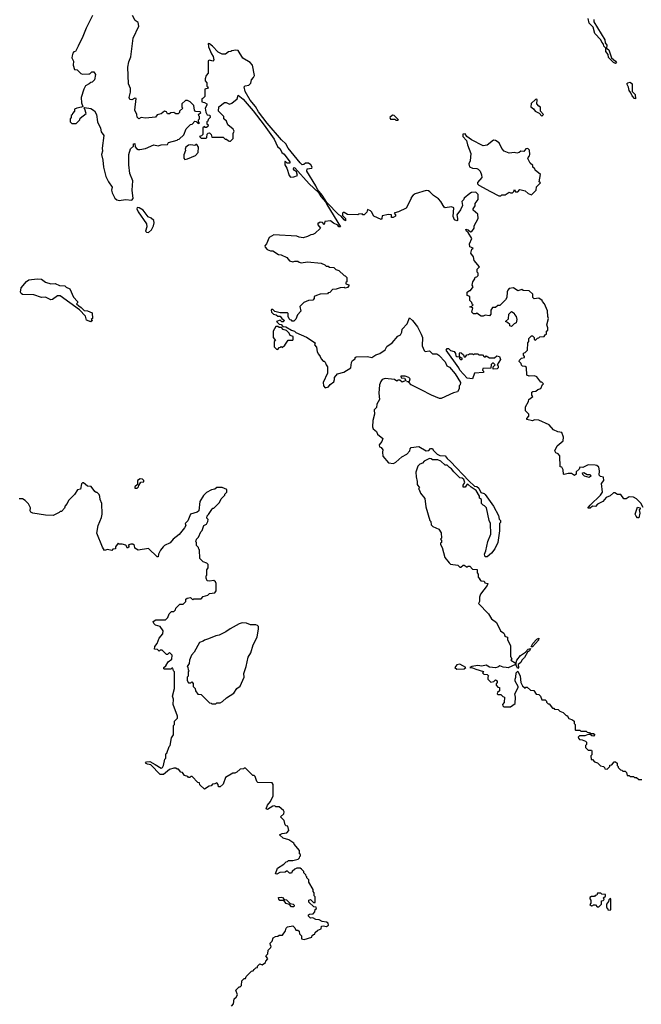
# Model space of a CAD drawing. Extents: x 2528690 to 2677062, y 911844 to 1023253.
# Tile 27 of 145: x 2582559 to 2588470, y 946074 to 955436. Entities that reach past the tile are written whole.
import ezdxf

# ---------------------------------------------------------------- set-up
doc = ezdxf.new("R2010")
doc.units = 0

msp = doc.modelspace()

# ---------------------------------------------------------------- linework, layer by layer
at = {"layer": '0CON10XD'}
for points in [[(2583252.5, 955475), (2583190, 955355), (2583160, 955275), (2583116.1, 955183.9), (2583090, 955135), (2583075, 955130), (2583063, 955117), (2583057, 955093), (2583053.9, 955073.9), (2583071.7, 955041.7), (2583067.5, 955005), (2583081.7, 954961.7), (2583105, 954960), (2583140, 954925), (2583155, 954917.5), (2583215, 954920), (2583227, 954923), (2583245, 954940), (2583265, 954940), (2583280, 954915), (2583270, 954865), (2583248.3, 954841.7), (2583235, 954840), (2583220, 954825), (2583183.6, 954806.4), (2583167.5, 954775), (2583142.5, 954695), (2583147, 954647), (2583158.3, 954611.7), (2583147, 954603), (2583103.6, 954596.4), (2583080, 954585), (2583080, 954565), (2583060, 954545), (2583058.3, 954531.7), (2583050, 954525), (2583050, 954505), (2583040, 954495), (2583040, 954465), (2583055, 954450), (2583095, 954450), (2583130, 954485), (2583135, 954500), (2583190, 954545), (2583180, 954585), (2583170, 954595), (2583175, 954600), (2583235, 954592.5), (2583269.3, 954569.3), (2583290, 954535), (2583297.5, 954465), (2583326.7, 954405), (2583335, 954370), (2583360, 954335), (2583342.5, 954215), (2583346.7, 954185), (2583337.5, 954155), (2583350.7, 954100.7), (2583357.5, 954035), (2583377.5, 953945), (2583402.5, 953895), (2583437.5, 953845), (2583432.5, 953815), (2583438.3, 953788.3), (2583465, 953740), (2583483, 953723), (2583505, 953717.5)], [(2583505, 953717.5), (2583565, 953727.5), (2583625, 953720), (2583637.5, 953735), (2583628.8, 953815), (2583633.6, 953903.6), (2583607.5, 953975), (2583597, 954057), (2583597.5, 954155), (2583613, 954207), (2583640, 954235), (2583640, 954255), (2583655, 954260), (2583658.3, 954228.3), (2583670.7, 954210.7), (2583685, 954202.5), (2583703, 954203), (2583755, 954210), (2583835, 954247.5), (2583875, 954237.5), (2583905, 954247.5), (2583965, 954250), (2583975, 954270), (2584055, 954290), (2584061.7, 954298.3), (2584075, 954300), (2584118.3, 954341.7), (2584141.7, 954398.3), (2584181.7, 954438.3), (2584198.3, 954441.7), (2584225, 954470), (2584238.3, 954468.3), (2584255, 954450), (2584268.3, 954451.7), (2584260, 954465), (2584260, 954485), (2584270, 954495), (2584270, 954515), (2584261.7, 954521.7), (2584260, 954535), (2584280, 954555), (2584275, 954560), (2584231.7, 954561.7), (2584220, 954575), (2584215, 954620), (2584180, 954655), (2584155, 954667.5), (2584137, 954667), (2584100, 954635), (2584100, 954605), (2584110, 954595), (2584080, 954565), (2584080, 954555), (2584065, 954540), (2584045, 954540), (2584025, 954552.5), (2583995, 954550), (2583985, 954540), (2583965, 954540), (2583955, 954560), (2583935, 954567.5), (2583905, 954542.5), (2583865, 954530), (2583851.7, 954508.3), (2583755, 954501.2), (2583715, 954506.7), (2583693, 954493), (2583675, 954510), (2583672.5, 954535), (2583653.8, 954575), (2583666.4, 954686.4), (2583655, 954690), (2583625, 954673.3), (2583607, 954677), (2583600, 954695), (2583612.5, 954747.5), (2583613.3, 954783.3), (2583593, 954827), (2583587.5, 954985), (2583597.5, 955035), (2583616.4, 955083.6), (2583638.3, 955261.7), (2583690.8, 955375), (2583685, 955410), (2583657, 955427), (2583632.5, 955475)], [(2588188.1, 955075), (2588225, 955042.5), (2588233.8, 955025), (2588225, 955020.6), (2588205, 955028.1), (2588157.6, 955077.6), (2588153.5, 955105), (2588133.2, 955135), (2588134, 955165), (2588113, 955183), (2588110, 955205), (2588093.5, 955223.5), (2588085.3, 955245.3), (2588029.5, 955305), (2588011.8, 955365), (2587974.6, 955404.6), (2587965, 955448.8)], [(2588019.1, 955439.1), (2588017.8, 955415), (2588123.2, 955245), (2588126.9, 955215), (2588142.1, 955195), (2588140, 955165), (2588160.8, 955150.8), (2588188.1, 955075)], [(2584756.7, 954833.3), (2584763.3, 954865), (2584783.3, 954885), (2584791.2, 954905), (2584773.3, 955005), (2584750.5, 955030.5), (2584680, 955070), (2584635, 955142.5), (2584615, 955147.5), (2584575, 955140), (2584567, 955133), (2584545, 955130), (2584515, 955110), (2584485, 955107.5), (2584445, 955127.5), (2584391.2, 955185), (2584365, 955206.7), (2584350, 955210), (2584355, 955177.5), (2584381.5, 955111.5), (2584398.9, 955085), (2584405.9, 955054.1), (2584395, 955042.5), (2584365, 955050), (2584350, 955045), (2584351.7, 954928.3), (2584332.5, 954905), (2584322.5, 954875), (2584322.5, 954855), (2584337.5, 954835), (2584340, 954805), (2584348.3, 954798.3), (2584350, 954785), (2584320, 954775), (2584320, 954705), (2584305, 954690), (2584290, 954685), (2584290, 954655), (2584315, 954650), (2584340, 954635), (2584340, 954625), (2584322.5, 954595), (2584328.3, 954558.3), (2584341.7, 954531.7), (2584368.3, 954528.3), (2584370, 954505), (2584351.7, 954488.3), (2584348.3, 954471.7), (2584340, 954465), (2584340, 954445), (2584350, 954435), (2584348.3, 954421.7), (2584335, 954410), (2584321.7, 954411.7), (2584315, 954420), (2584301.7, 954408.3), (2584300, 954345), (2584288.3, 954331.7), (2584270, 954325), (2584285, 954310), (2584331.7, 954308.3), (2584340, 954315), (2584341.7, 954348.3), (2584351.7, 954358.3), (2584365, 954360), (2584380, 954345), (2584385, 954320), (2584495, 954320), (2584511.7, 954301.7), (2584525, 954300), (2584543, 954283), (2584555, 954280), (2584565, 954280), (2584590, 954305), (2584590, 954355), (2584597.5, 954375), (2584590, 954395), (2584537, 954437), (2584525, 954470), (2584500, 954495), (2584500, 954515), (2584450, 954565), (2584451.7, 954608.3), (2584505, 954650), (2584521.7, 954648.3), (2584555, 954632.5), (2584575, 954642.5), (2584626.4, 954683.6), (2584635, 954720), (2584685, 954680), (2584780.2, 954570.2), (2584883.9, 954433.9), (2584980.2, 954300.2), (2585012, 954232), (2585035, 954208.8), (2585053.3, 954173.3), (2585075, 954156.7), (2585128.8, 954085), (2585127.5, 954072.5), (2585102.5, 954072.5), (2585085, 954090), (2585080, 954085), (2585080, 954055), (2585100, 954025), (2585120, 953955), (2585135, 953940), (2585165, 953942.5), (2585200, 953955), (2585190, 953990), (2585170.7, 954000.7), (2585163.6, 954013.6), (2585165, 954030), (2585175, 954026.2), (2585312.5, 953875), (2585401.7, 953791.7), (2585423.8, 953755), (2585471.7, 953701.7), (2585480, 953680), (2585610, 953465), (2585595, 953467.5), (2585583.3, 953483.3), (2585541.7, 953501.7), (2585515, 953522.5), (2585461.7, 953518.3), (2585455, 953490), (2585438.3, 953508.3), (2585415, 953510), (2585405, 953500), (2585395, 953500), (2585392.5, 953485), (2585420, 953455), (2585366.4, 953403.6), (2585345, 953392.5), (2585328.3, 953391.7), (2585296.4, 953373.6), (2585255, 953362.5), (2585217, 953367), (2585195, 953376.7), (2584975, 953390), (2584932.5, 953365), (2584907.5, 953305), (2584890, 953285), (2584891.7, 953271.7), (2584911.7, 953251.7), (2584945, 953237.5), (2584967, 953237), (2585020, 953205), (2585045, 953200), (2585100, 953175), (2585125, 953142.5), (2585155, 953132.5), (2585175, 953140), (2585205, 953140), (2585215, 953130), (2585237, 953123), (2585295, 953132.5), (2585425, 953120), (2585460, 953105), (2585473, 953093), (2585491.7, 953091.7), (2585505, 953082.5), (2585545, 953080), (2585565, 953060), (2585595, 953050), (2585643.6, 953003.6), (2585655, 953000), (2585670, 952985), (2585670, 952945), (2585661.7, 952938.3), (2585660, 952925), (2585690, 952915), (2585690, 952905), (2585675, 952890), (2585655, 952882.5), (2585645, 952890), (2585605, 952887.5), (2585567, 952873), (2585535, 952870), (2585508.3, 952841.7), (2585491.7, 952838.3), (2585485, 952830), (2585415, 952827.5), (2585380, 952815), (2585360, 952805), (2585360, 952785), (2585345, 952770), (2585305, 952767.5), (2585262.3, 952747.7), (2585221.7, 952708.3), (2585232.5, 952665), (2585201.7, 952628.3), (2585185, 952590), (2585165, 952570), (2585150, 952570), (2585145, 952580), (2585131.7, 952581.7), (2585121.7, 952591.7), (2585112.5, 952615), (2585111.7, 952641.7), (2585105, 952650), (2585035, 952647.5), (2584985, 952662.5), (2584965, 952680), (2584955, 952680), (2584950, 952675), (2584952.5, 952655), (2584972.5, 952635), (2584998.8, 952628.8), (2585015, 952617.5), (2585037, 952617), (2585053.3, 952593.3), (2585077, 952577), (2585063, 952563), (2585053, 952563), (2585035, 952577.5), (2585000, 952565), (2585025, 952540), (2585046.4, 952536.4), (2585060, 952520), (2585090, 952515), (2585143.8, 952483.8), (2585172.5, 952475), (2585185, 952462.5), (2585285, 952416), (2585367.5, 952365), (2585363.3, 952345), (2585381.7, 952321.7), (2585388.3, 952278.3), (2585400, 952255), (2585417.5, 952235), (2585425, 952210), (2585445, 952190), (2585455, 952190), (2585465, 952180), (2585473, 952153), (2585487.5, 952135), (2585486.2, 952075), (2585445.8, 951985), (2585448, 951955), (2585465, 951936.7), (2585496.1, 951943.9), (2585512.3, 951967.7), (2585545.9, 951994.1), (2585553.3, 952015), (2585552.5, 952035), (2585581.7, 952068.3), (2585642.5, 952085), (2585707.5, 952125), (2585713.3, 952175), (2585722.5, 952195), (2585749.3, 952210.7), (2585750, 952225), (2585758.3, 952231.7), (2585865, 952233.3), (2585906.4, 952223.6), (2585945, 952250), (2585985, 952263.3), (2586033, 952297), (2586050.7, 952329.3), (2586100, 952365), (2586153.6, 952426.4), (2586179.3, 952440.7), (2586192.5, 952465), (2586197.5, 952495), (2586242.5, 952545), (2586265, 952600), (2586295, 952576), (2586340.8, 952515), (2586377.5, 952445), (2586390, 952415), (2586387.5, 952335), (2586405, 952290), (2586415, 952282.5), (2586457, 952287), (2586485, 952260), (2586525, 952260), (2586545, 952246.7), (2586605, 952184), (2586620, 952145), (2586645, 952131.4), (2586698.8, 952068.8), (2586751.2, 951985), (2586747.5, 951965), (2586737.5, 951955), (2586737.5, 951925), (2586723, 951897), (2586683, 951887), (2586566.1, 951833.9), (2586550, 951835), (2586474.3, 951864.3), (2586377.5, 951915), (2586283, 951963), (2586258.3, 951988.3), (2586240, 951995), (2586265, 952000), (2586271.7, 952021.7), (2586260, 952035), (2586225, 952047.5), (2586183.3, 952046.7), (2586185, 952030), (2586217.5, 952027.5), (2586230, 952005), (2586195, 951990), (2586175, 952007.5), (2586155, 952007.5), (2586145, 952000), (2586123.3, 952013.3), (2586035, 952022.9), (2586006.7, 952015), (2585993, 951997), (2585981.2, 951965), (2585973.3, 951885), (2585981.2, 951825), (2585955, 951780), (2585950.7, 951749.3), (2585930, 951725), (2585932.5, 951685), (2585917.5, 951625), (2585912.5, 951565), (2585920, 951545), (2585950.7, 951520.7), (2585960, 951495), (2586012.5, 951455), (2586003.8, 951425), (2585977.5, 951395), (2585980, 951375), (2585995, 951367.5), (2586012.5, 951345), (2586007.5, 951325), (2586012.5, 951285), (2586065, 951222.5), (2586115, 951217.5), (2586135, 951227.5), (2586191.7, 951278.3), (2586240, 951305), (2586267.5, 951335), (2586273, 951357), (2586283, 951367), (2586355, 951376.7), (2586425, 951338), (2586448.8, 951341.2), (2586465, 951357.5), (2586485, 951360), (2586491.7, 951341.7), (2586530, 951305), (2586553.6, 951293.6), (2586605, 951290), (2586623.6, 951263.6), (2586656.1, 951236.1), (2586830.7, 951050.7), (2586885, 951000), (2586907, 950997), (2586925, 950980), (2586945, 950940), (2586975, 950930), (2586985, 950920), (2587065, 950810), (2587111.7, 950721.7), (2587118.3, 950688.3), (2587130, 950675), (2587130, 950655), (2587120, 950645), (2587120, 950575), (2587106.7, 950465), (2587076.1, 950403.9), (2587046.4, 950363.6), (2587005, 950330), (2586985, 950330), (2586980, 950355), (2586992.5, 950385), (2587010, 950475), (2587040, 950545), (2587037.5, 950645), (2587023, 950673), (2586997.5, 950795), (2586980, 950815), (2586965, 950820), (2586950, 950835), (2586950, 950875), (2586930, 950885), (2586930, 950905), (2586898.8, 950958.8), (2586850.7, 950990.7), (2586825, 951017.5), (2586815, 951020), (2586795, 950992.5), (2586775, 950990), (2586775, 951010), (2586792.5, 951035), (2586782.5, 951065), (2586767, 951077), (2586745, 951080), (2586687, 951137), (2586666.4, 951166.4), (2586647, 951177), (2586625, 951200), (2586605, 951200), (2586565, 951237.5), (2586535, 951250), (2586485, 951252.5), (2586471.7, 951261.7), (2586455, 951262.5), (2586405, 951237.5), (2586389.3, 951220.7), (2586365, 951210), (2586345, 951190), (2586327.5, 951135), (2586328.3, 951088.3), (2586340, 951045), (2586340, 951015), (2586360, 950985), (2586350, 950975), (2586358.3, 950968.3), (2586370, 950935), (2586411.7, 950881.7), (2586420, 950805), (2586460, 950675), (2586470, 950665), (2586473, 950633), (2586486.4, 950616.4), (2586545, 950592.5), (2586567, 950557), (2586570, 950505), (2586560, 950495), (2586570, 950485), (2586570, 950465), (2586561.7, 950458.3), (2586560, 950445), (2586577, 950417), (2586603, 950323), (2586641.7, 950271.7), (2586655, 950260), (2586725, 950250), (2586745, 950230), (2586755, 950230), (2586775, 950250), (2586785, 950250), (2586815, 950230), (2586825, 950240), (2586838.3, 950238.3), (2586865, 950210), (2586908.3, 950208.3), (2586910, 950175), (2586920, 950165), (2586920, 950135), (2586930, 950125), (2586930, 950115), (2586945, 950100), (2586975, 950097.5), (2586981.7, 950081.7), (2587010, 950075), (2587003.3, 950055), (2586940, 949975), (2586930, 949945), (2586930, 949905), (2586922.5, 949885), (2587016.4, 949786.4), (2587045, 949740), (2587092.5, 949705), (2587130, 949625), (2587163, 949603), (2587172.5, 949585), (2587170, 949575), (2587197.5, 949565), (2587198.3, 949538.3), (2587227.5, 949485), (2587227.5, 949385), (2587240, 949355), (2587230, 949345), (2587269.2, 949319.2), (2587272.5, 949305), (2587205, 949273.8), (2587185.6, 949275.6)], [(2588487, 950797), (2588465, 950840), (2588425, 950880), (2588395, 950897.5), (2588355, 950900), (2588325, 950880), (2588305, 950880), (2588275, 950920), (2588245, 950922.5), (2588217, 950937), (2588205, 950936.7), (2588175, 950910), (2588135, 950893.3), (2588105, 950853.3), (2588055, 950830), (2588035, 950807.5), (2588005, 950810), (2587985, 950790), (2587960, 950790), (2587985, 950820), (2588083.3, 950915), (2588100, 950945), (2588092.5, 951025), (2588112.5, 951055), (2588110, 951085), (2588081.7, 951091.7), (2588070, 951105), (2588072.5, 951145), (2588065, 951180), (2588047, 951197), (2588031.7, 951201.7), (2587965, 951202.5), (2587915, 951177.5), (2587885, 951180), (2587878.3, 951161.7), (2587851.7, 951138.3), (2587850, 951115), (2587835, 951102.5), (2587805, 951122.5), (2587775, 951122.5), (2587735, 951110), (2587730, 951115), (2587727.5, 951155), (2587715, 951180), (2587700, 951185), (2587695, 951290), (2587678.3, 951308.3), (2587657.5, 951317.5), (2587647.5, 951335), (2587670, 951385), (2587727, 951433), (2587730, 951465), (2587715, 951510), (2587675, 951517.5), (2587635, 951536.7), (2587593.6, 951583.6), (2587497, 951627), (2587455, 951632.5), (2587435, 951622.5), (2587380, 951635), (2587380, 951645), (2587400, 951665), (2587400, 951685), (2587368.3, 951718.3), (2587370, 951755), (2587397.5, 951805), (2587400, 951825), (2587437, 951853), (2587430, 951865), (2587430, 951895), (2587438.3, 951901.7), (2587467, 951903), (2587485, 951920), (2587515, 951930), (2587531.7, 951968.3), (2587540, 951975), (2587525, 951990), (2587515, 951990), (2587475, 952040), (2587455, 952050), (2587405, 952047.5), (2587380, 952055), (2587378.3, 952128.3), (2587365, 952140), (2587341.7, 952141.7), (2587331.7, 952151.7), (2587328.3, 952168.3), (2587310, 952185), (2587311.7, 952198.3), (2587331.7, 952218.3), (2587360, 952225), (2587360, 952235), (2587350, 952245), (2587350, 952265), (2587365, 952270), (2587387.5, 952295), (2587390, 952365), (2587400, 952375), (2587400, 952405), (2587411.7, 952418.3), (2587425, 952430), (2587435, 952430), (2587450, 952415), (2587450, 952395), (2587465, 952390), (2587481.7, 952408.3), (2587495, 952410), (2587505, 952420), (2587547, 952423), (2587555, 952440), (2587570, 952445), (2587570, 952475), (2587580, 952485), (2587582.5, 952505), (2587572.5, 952535), (2587587.5, 952595), (2587580, 952615), (2587577, 952667), (2587550, 952735), (2587530, 952755), (2587526.4, 952766.4), (2587495, 952787.5), (2587451.7, 952781.7), (2587440, 952795), (2587437, 952827), (2587405, 952857.5), (2587345, 952860), (2587335, 952870), (2587295, 952857.5), (2587255, 952887.5), (2587215, 952880), (2587200, 952865), (2587193, 952847), (2587190, 952795), (2587178.3, 952771.7), (2587125, 952720), (2587105, 952720), (2587085, 952700), (2587055, 952700), (2587040, 952675), (2587040, 952635), (2587025, 952620), (2586985, 952627.5), (2586965, 952617.5), (2586948.3, 952618.3), (2586930, 952625), (2586907, 952647), (2586895, 952640), (2586875, 952640), (2586860, 952655), (2586867, 952697), (2586840, 952705), (2586858.3, 952711.7), (2586870, 952725), (2586861.7, 952731.7), (2586858.3, 952748.3), (2586840, 952765), (2586840, 952805), (2586812.5, 952812.5), (2586812.5, 952845), (2586835, 952860), (2586845, 952860), (2586870, 952895), (2586862.5, 952912.5), (2586867.5, 952945), (2586888.3, 952971.7), (2586891.7, 952988.3), (2586905, 952990), (2586920, 953005), (2586920, 953025), (2586910, 953035), (2586910, 953065), (2586930, 953085), (2586880, 953145), (2586875, 953180), (2586850, 953215), (2586860, 953255), (2586870, 953265), (2586840, 953275), (2586837.5, 953305), (2586857.5, 953355), (2586823.3, 953413.3), (2586807.5, 953425), (2586800, 953445), (2586825, 953437.5), (2586845, 953420), (2586858.3, 953421.7), (2586880, 953455), (2586880, 953475), (2586917.5, 953545), (2586917, 953587), (2586870, 953625), (2586871.7, 953638.3), (2586890, 953665), (2586891.7, 953688.3), (2586920, 953725), (2586920, 953775), (2586897, 953797), (2586855, 953792.5), (2586840, 953785), (2586785, 953740), (2586778.3, 953721.7), (2586763, 953707), (2586769.3, 953670.7), (2586751.2, 953628.8), (2586715, 953580), (2586723.3, 953545), (2586721.7, 953528.3), (2586715, 953522.5), (2586695, 953532.5), (2586681.2, 953565), (2586688.3, 953648.3), (2586665, 953657.5), (2586605, 953647.5), (2586595, 953652.5), (2586565, 953707.5), (2586541.7, 953731.7), (2586495, 953763.3), (2586460.5, 953800.5), (2586445, 953810), (2586425, 953811.2), (2586319.7, 953780.3), (2586300.9, 953769.1), (2586280, 953745), (2586280, 953735), (2586232.5, 953645), (2586161.7, 953608.3), (2586125, 953600), (2586120, 953595), (2586131.7, 953581.7), (2586131.7, 953568.3), (2586110, 953555), (2586093.9, 953553.9), (2586095, 953580), (2586065, 953582.5), (2586005, 953570), (2586002.5, 953545), (2585995, 953537.5), (2585925, 953567.5), (2585905, 953610), (2585895, 953620), (2585865, 953630), (2585860, 953605), (2585835, 953580), (2585821.7, 953581.7), (2585815, 953590), (2585783, 953587), (2585775, 953580), (2585675, 953582.5), (2585645, 953602.5), (2585635, 953602.5), (2585627.5, 953595), (2585627.5, 953575), (2585657.5, 953545), (2585657.5, 953522.5), (2585644.2, 953534.2), (2585617, 953567), (2585595, 953581.2), (2585478.3, 953698.3), (2585435, 953767.5), (2585391.2, 953821.2), (2585376.2, 953855), (2585288.8, 953995), (2585291.7, 954018.3), (2585337, 954023), (2585340, 954035), (2585327.5, 954055), (2585305, 954072.5), (2585278.3, 954071.7), (2585261.7, 954058.3), (2585245, 954057.5), (2585225, 954074), (2585111.9, 954215), (2585090, 954255), (2585047.5, 954295), (2584912.5, 954452.5), (2584829.1, 954559.1), (2584799.8, 954609.8), (2584751.8, 954671.8), (2584704.4, 954755), (2584693.3, 954796.7), (2584703, 954807), (2584737, 954813), (2584756.7, 954833.3)], [(2588415, 954684.3), (2588405, 954686.9), (2588383.2, 954713.2), (2588371.4, 954741.4), (2588353.7, 954763.7), (2588348.9, 954795), (2588333.2, 954825), (2588343.2, 954836.8), (2588365, 954842.1), (2588382.7, 954825), (2588383.5, 954753.5), (2588412.1, 954725), (2588415, 954684.3)], [(2587525, 954520), (2587540, 954535), (2587510, 954565), (2587510, 954605), (2587495, 954612.5), (2587476.7, 954635), (2587480, 954675), (2587475, 954680), (2587463, 954677), (2587421.7, 954638.3), (2587418.3, 954608.3), (2587445, 954590), (2587460, 954565), (2587498.3, 954548.3), (2587525, 954520)], [(2586155, 954480), (2586160, 954485), (2586120, 954525), (2586103, 954527), (2586080, 954505), (2586085, 954490), (2586125, 954490), (2586135, 954480), (2586155, 954480)], [(2587135, 953760), (2587145, 953770), (2587175, 953770), (2587213, 953797), (2587225, 953790), (2587245, 953790), (2587258.3, 953801.7), (2587265, 953820), (2587275, 953800), (2587295, 953800), (2587315, 953820), (2587365, 953810), (2587393, 953783), (2587425, 953770), (2587470, 953815), (2587473, 953847), (2587510, 953885), (2587500, 953895), (2587510, 953965), (2587460, 954005), (2587457, 954017), (2587440, 954035), (2587438.3, 954048.3), (2587413, 954073), (2587392.5, 954115), (2587393, 954127), (2587408.3, 954141.7), (2587410, 954155), (2587407, 954197), (2587391.7, 954211.7), (2587371.7, 954208.3), (2587351.7, 954181.7), (2587325, 954187.5), (2587307, 954173), (2587285, 954167.5), (2587265, 954172.5), (2587215, 954167.5), (2587165, 954187.5), (2587145, 954210), (2587117.5, 954265), (2587085, 954287.5), (2587065, 954290), (2587005, 954242.5), (2586965, 954236.7), (2586853.9, 954293.9), (2586810, 954325), (2586795, 954350), (2586771.7, 954348.3), (2586772.5, 954325), (2586807, 954287), (2586816.7, 954245), (2586850, 954165), (2586843.3, 954095), (2586831.2, 954065), (2586836.4, 954036.4), (2586863.6, 954023.6), (2586905, 954022.5), (2586920, 954015), (2586937.5, 953995), (2586951.7, 953961.7), (2586952.5, 953935), (2586911.4, 953888.6), (2586912.5, 953875), (2586923.8, 953863.8), (2587036.4, 953803.6), (2587115, 953761.2), (2587135, 953760)], [(2584128.3, 954108.3), (2584155, 954112.5), (2584230, 954145), (2584257, 954173), (2584260, 954225), (2584245, 954250), (2584235, 954250), (2584225, 954240), (2584185, 954247.5), (2584165, 954242.5), (2584140, 954225), (2584132.5, 954205), (2584137, 954193), (2584118.3, 954151.7), (2584118.3, 954118.3), (2584128.3, 954108.3)], [(2583785, 953412.9), (2583812.3, 953437.7), (2583832, 953475), (2583838.1, 953505), (2583835, 953527.5), (2583809.7, 953549.7), (2583780.8, 953560.8), (2583732.5, 953625), (2583695, 953647.5), (2583675, 953650), (2583671.7, 953638.3), (2583685, 953610), (2583763.9, 953493.9), (2583767.5, 953465), (2583754.4, 953425), (2583765, 953414.4), (2583785, 953412.9)], [(2583235, 952562.5), (2583195, 952577.5), (2583186.2, 952616.2), (2583128.3, 952678.3), (2582945, 952811.2), (2582918.3, 952811.7), (2582870, 952775), (2582855, 952772.5), (2582805, 952796.7), (2582765, 952793.8), (2582695, 952821.1), (2582585, 952824), (2582572.7, 952832.7), (2582568, 952845), (2582572.5, 952885), (2582625, 952947.5), (2582645, 952962), (2582726.4, 952973.6), (2582765, 952968.8), (2582805, 952940), (2582855, 952923.3), (2582895, 952926.7), (2582938.3, 952908.3), (2582987, 952907), (2583001.7, 952891.7), (2583036.1, 952876.1), (2583069.3, 952799.3), (2583107.5, 952755), (2583110, 952745), (2583100, 952735), (2583120, 952715), (2583145, 952700), (2583171.7, 952671.7), (2583205, 952667.5), (2583248.3, 952648.3), (2583250, 952595), (2583240, 952585), (2583250, 952575), (2583235, 952562.5)], [(2587235, 952520), (2587220, 952525), (2587218.3, 952538.3), (2587198.3, 952558.3), (2587180, 952565), (2587208.3, 952591.7), (2587210, 952635), (2587235, 952660), (2587260, 952645), (2587263, 952633), (2587280, 952615), (2587287.5, 952585), (2587280, 952555), (2587260, 952545), (2587235, 952520)], [(2585015, 952300), (2585025, 952320), (2585038.3, 952321.7), (2585045, 952330), (2585055, 952320), (2585079.3, 952340.7), (2585111.7, 952388.3), (2585155, 952390), (2585160, 952395), (2585160, 952425), (2585131.7, 952431.7), (2585120, 952455), (2585095, 952480), (2585065, 952490), (2585048.3, 952508.3), (2585025, 952510), (2585015, 952520), (2584995, 952520), (2584970, 952475), (2584970, 952415), (2584990, 952385), (2584980, 952375), (2584980, 952325), (2585001.7, 952301.7), (2585015, 952300)], [(2586865, 952020), (2586815, 952027.1), (2586742.9, 952102.9), (2586735.5, 952125.5), (2586615, 952292.5), (2586625, 952310), (2586635, 952310), (2586655, 952290), (2586690, 952280), (2586701.7, 952261.7), (2586705, 952240), (2586715, 952232.5), (2586740, 952230), (2586740, 952215), (2586755, 952202.5), (2586770, 952215), (2586740, 952230), (2586740, 952265), (2586745, 952270), (2586758.3, 952268.3), (2586778.3, 952248.3), (2586785, 952230), (2586798.3, 952231.7), (2586811.7, 952248.3), (2586828.3, 952251.7), (2586835, 952260), (2586865, 952260), (2586875, 952250), (2586885, 952260), (2586915, 952260), (2586925, 952250), (2586958.3, 952248.3), (2586975, 952230), (2586988.3, 952231.7), (2586995, 952240), (2587025, 952220), (2587075, 952220), (2587095, 952240), (2587120, 952235), (2587130, 952205), (2587100, 952155), (2587110, 952145), (2587110, 952125), (2587100, 952115), (2587061.7, 952111.7), (2587060, 952135), (2587080, 952155), (2587065, 952170), (2587055, 952170), (2587042.5, 952157.5), (2587038.3, 952121.7), (2586961.7, 952118.3), (2586960, 952105), (2586970, 952095), (2586968.3, 952081.7), (2586883.6, 952076.4), (2586865, 952020)], [(2583675, 950980), (2583690, 950995), (2583691.7, 951008.3), (2583711.7, 951038.3), (2583738.3, 951041.7), (2583740, 951055), (2583728.3, 951068.3), (2583705, 951070), (2583680, 951055), (2583680, 951015), (2583652.5, 950995), (2583655, 950980), (2583675, 950980)], [(2587975, 951082.5), (2587930, 951095), (2587915, 951110), (2587911.7, 951128.3), (2587925, 951130), (2587955, 951110), (2587985, 951110), (2587990, 951095), (2587975, 951082.5)], [(2583846.2, 948355), (2583905, 948317.5), (2583917.5, 948325), (2583927.5, 948345), (2583940, 948405), (2583950, 948415), (2583950, 948455), (2583958.3, 948461.7), (2583980, 948525), (2583990, 948535), (2584003, 948607), (2584020, 948635), (2584020, 948725), (2584030, 948735), (2584030, 948765), (2584060, 948795), (2584060, 948815), (2584017.5, 948925), (2584020, 948975), (2584012.5, 949005), (2584030, 949075), (2584030, 949235), (2584020, 949245), (2584015, 949270), (2584005, 949270), (2583995, 949260), (2583935, 949260), (2583930, 949265), (2583930, 949275), (2583949.3, 949290.7), (2583970.7, 949329.3), (2584006.1, 949353.9), (2584010, 949395), (2583985, 949420), (2583965, 949400), (2583955, 949400), (2583915, 949440), (2583895, 949440), (2583885, 949430), (2583868.3, 949448.3), (2583841.7, 949451.7), (2583843.3, 949475), (2583867, 949503), (2583883.8, 949556.2), (2583920, 949595), (2583922.5, 949625), (2583895.8, 949665.8), (2583849.5, 949679.5), (2583834.2, 949694.2), (2583826.7, 949715), (2583855, 949730), (2583945, 949730), (2583968.3, 949751.7), (2583980, 949785), (2584001.7, 949808.3), (2584025, 949810), (2584040, 949825), (2584045, 949840), (2584083, 949877), (2584115, 949880), (2584140, 949905), (2584140, 949925), (2584153, 949937), (2584181.7, 949941.7), (2584205, 949920), (2584215, 949930), (2584285, 949930), (2584305, 949950), (2584347, 949963), (2584365, 949980), (2584415, 949987.5), (2584427.5, 950005), (2584427.5, 950075), (2584421.7, 950091.7), (2584405, 950102.5), (2584365, 950097.5), (2584341.7, 950101.7), (2584332.5, 950125), (2584333, 950147), (2584340, 950155), (2584340, 950205), (2584350, 950225), (2584350, 950255), (2584338.3, 950268.3), (2584305, 950280), (2584273, 950313), (2584270, 950395), (2584261.7, 950401.7), (2584258.3, 950418.3), (2584240, 950435), (2584240, 950465), (2584230, 950475), (2584238.3, 950481.7), (2584240, 950495), (2584260, 950515), (2584280, 950565), (2584295, 950580), (2584310, 950625), (2584335, 950640), (2584347.5, 950665), (2584350, 950685), (2584340, 950695), (2584341.7, 950718.3), (2584355, 950730), (2584385, 950780), (2584395, 950790), (2584405, 950790), (2584457.5, 950845), (2584475, 950880), (2584510, 950915), (2584510, 950925), (2584530, 950945), (2584528.3, 950968.3), (2584485, 950987.5), (2584435, 950987.5), (2584415, 950972.5), (2584383, 950967), (2584335, 950940), (2584307, 950913), (2584272.5, 950855), (2584262.5, 950765), (2584246.4, 950753.6), (2584182.5, 950735), (2584158.3, 950671.7), (2584132.5, 950645), (2584137.5, 950625), (2584127.5, 950605), (2584075, 950542.5), (2584017.5, 950495), (2583989.3, 950460.7), (2583935, 950437.5), (2583922.5, 950425), (2583896.7, 950393.3), (2583877.5, 950355), (2583875, 950330), (2583865, 950330), (2583785, 950406.7), (2583685, 950392.5), (2583655, 950410), (2583650, 950435), (2583635, 950447.5), (2583615, 950447.5), (2583591.7, 950438.3), (2583600, 950425), (2583585, 950410), (2583568.3, 950438.3), (2583535, 950450), (2583505, 950450), (2583495, 950460), (2583470, 950425), (2583470, 950405), (2583445, 950400), (2583435, 950390), (2583395, 950397.5), (2583365, 950390), (2583345, 950420), (2583293.8, 950555), (2583304, 950625), (2583337.3, 950702.7), (2583342, 950735), (2583338.8, 950835), (2583323.6, 950873.6), (2583321.7, 950901.7), (2583315, 950920), (2583295, 950940), (2583285, 950940), (2583275, 950950), (2583238.3, 950998.3), (2583205, 951000), (2583165, 951032.5), (2583155, 951032.5), (2583146.4, 951023.6), (2583138.3, 950971.7), (2583110, 950965), (2583079.3, 950920.7), (2583022.5, 950865), (2583010, 950835), (2582992.5, 950815), (2582985, 950790), (2582955, 950760), (2582945, 950760), (2582935, 950750), (2582877, 950723), (2582805, 950723.3), (2582683.6, 950743.6), (2582663.6, 950753.6), (2582657.5, 950765), (2582662.5, 950795), (2582643, 950833), (2582610, 950865), (2582585, 950880), (2582555, 950880)], [(2588445, 950700), (2588435, 950700), (2588420, 950715), (2588412.5, 950735), (2588435, 950800), (2588460, 950795), (2588458.3, 950781.7), (2588450, 950775), (2588457.5, 950745), (2588445, 950700)], [(2584425, 948930), (2584435, 948940), (2584465, 948940), (2584487, 948953), (2584525, 948987.5), (2584595, 949032.5), (2584623.6, 949076.4), (2584655, 949100), (2584692.5, 949185), (2584690.7, 949219.3), (2584712.5, 949285), (2584732.5, 949375), (2584757.5, 949415), (2584778.3, 949491.7), (2584817.5, 949565), (2584830, 949645), (2584830, 949665), (2584820, 949675), (2584805, 949682.5), (2584755, 949682.5), (2584715, 949697.5), (2584675, 949700), (2584645, 949692.5), (2584560, 949645), (2584520, 949615), (2584457, 949583), (2584425, 949577.5), (2584355, 949547.5), (2584315, 949537.5), (2584303.3, 949526.7), (2584270, 949515), (2584217, 949423), (2584192.5, 949395), (2584173, 949347), (2584170, 949315), (2584150, 949285), (2584158.3, 949278.3), (2584160, 949255), (2584170, 949245), (2584160, 949235), (2584160, 949195), (2584150, 949185), (2584151.7, 949151.7), (2584165, 949130), (2584185, 949130), (2584195, 949140), (2584210, 949125), (2584210, 949095), (2584227, 949077), (2584230, 949055), (2584251.7, 949021.7), (2584285, 949020), (2584365, 948940), (2584378.3, 948938.3), (2584385, 948930), (2584425, 948930)], [(2587435, 949471.2), (2587424, 949474), (2587437.5, 949505), (2587476.2, 949545), (2587495.8, 949555.8), (2587492, 949535), (2587435, 949471.2)], [(2587295, 949267.5), (2587280, 949295), (2587278.8, 949325), (2587285.8, 949345), (2587320.6, 949389.4), (2587368.1, 949421.9), (2587395, 949450), (2587416.4, 949456.4), (2587406, 949435), (2587389.2, 949420.8), (2587358, 949372), (2587333.7, 949346.3), (2587324, 949325), (2587297.5, 949305), (2587303.3, 949276.7), (2587295, 949267.5)], [(2586715, 949260.8), (2586785, 949263.3), (2586800, 949275), (2586745, 949308.6), (2586715, 949302.2), (2586698, 949275), (2586715, 949260.8)], [(2587185.6, 949275.6), (2587155, 949277.9), (2587125, 949292.9), (2587105, 949278.2), (2587085, 949272.5), (2587025, 949279.5), (2586995, 949298), (2586955, 949290), (2586915, 949294.3), (2586860, 949285), (2586840, 949275), (2586865, 949273.3), (2586895, 949258.8), (2586968.3, 949238.3), (2586960, 949225), (2586971.7, 949211.7), (2587005, 949210), (2587018.3, 949198.3), (2587010, 949185), (2587010, 949165), (2587038.3, 949138.3), (2587067, 949143), (2587085, 949160), (2587098.3, 949148.3), (2587100, 949135), (2587088.3, 949121.7), (2587088.3, 949108.3), (2587105, 949090), (2587120, 949085), (2587120, 949055), (2587101.7, 949038.3), (2587100, 949025), (2587105, 949020), (2587135, 949020), (2587151.7, 949001.7), (2587170, 948995), (2587167, 948943), (2587150, 948925), (2587151.7, 948911.7), (2587161.7, 948901.7), (2587227, 948903), (2587270, 948935), (2587272.5, 948995), (2587267.5, 949025), (2587297.5, 949085), (2587297.5, 949095), (2587270, 949145), (2587270, 949165), (2587277.5, 949185), (2587280, 949225), (2587295, 949240), (2587317.5, 949195), (2587323, 949133), (2587341.7, 949101.7), (2587365, 949080), (2587371.7, 949088.3), (2587385, 949090), (2587415, 949060), (2587448.3, 949058.3), (2587471.7, 949021.7), (2587495, 949020), (2587510, 949005), (2587525, 948970), (2587555, 948970), (2587570, 948955), (2587570, 948945), (2587585, 948930), (2587595, 948930), (2587625, 948890), (2587638.3, 948888.3), (2587645, 948880), (2587678.3, 948878.3), (2587695, 948860), (2587728.3, 948848.3), (2587755, 948820), (2587765, 948820), (2587781.7, 948791.7), (2587815, 948780), (2587830, 948765), (2587830, 948745), (2587840, 948735), (2587840, 948685), (2587845, 948680), (2587885, 948680), (2587895, 948670), (2587945, 948670), (2587955, 948660), (2587977, 948657), (2587985, 948650), (2588015, 948650), (2588028.3, 948638.3), (2588015, 948622.5), (2588000, 948625), (2587985, 948640), (2587965, 948640), (2587933, 948627), (2587883, 948627), (2587870, 948615), (2587873, 948603), (2587883, 948593), (2587907, 948587), (2587940, 948575), (2587947.5, 948565), (2587950, 948545), (2587940, 948535), (2587940, 948515), (2587965, 948490), (2587995, 948490), (2588000, 948485), (2588000, 948445), (2587990, 948435), (2587991.7, 948401.7), (2588005, 948400), (2588025, 948380), (2588055, 948370), (2588081.7, 948341.7), (2588110, 948335), (2588120, 948325), (2588121.7, 948311.7), (2588145, 948310), (2588170, 948335), (2588171.7, 948348.3), (2588188.3, 948351.7), (2588211.7, 948378.3), (2588225, 948380), (2588240, 948365), (2588240, 948345), (2588250, 948335), (2588250, 948325), (2588271.7, 948301.7), (2588285, 948300), (2588295, 948290), (2588315, 948290), (2588328.3, 948278.3), (2588335, 948250), (2588355, 948250), (2588365, 948240), (2588395, 948240), (2588405, 948230), (2588425, 948230), (2588445, 948210), (2588475, 948210)], [(2584573, 946057), (2584591.7, 946078.3), (2584600, 946125), (2584618.3, 946141.7), (2584630, 946165), (2584613, 946207), (2584645, 946240), (2584655, 946240), (2584668.3, 946251.7), (2584671.7, 946298.3), (2584695, 946320), (2584705, 946320), (2584711.7, 946338.3), (2584761.7, 946388.3), (2584778.3, 946391.7), (2584790, 946405), (2584805, 946420), (2584820, 946425), (2584820, 946435), (2584841.7, 946458.3), (2584865, 946450), (2584895, 946470), (2584900, 946485), (2584920, 946505), (2584900, 946535), (2584920, 946555), (2584921.7, 946588.3), (2584947, 946613), (2584950, 946625), (2584943, 946633), (2584940, 946655), (2584960, 946675), (2584970, 946705), (2584993, 946717), (2585015, 946720), (2585025, 946730), (2585058.3, 946731.7), (2585087, 946773), (2585091.7, 946798.3), (2585105, 946810), (2585155, 946820), (2585175, 946800), (2585185, 946780), (2585205, 946780), (2585215, 946770), (2585220, 946745), (2585240, 946725), (2585240, 946695), (2585265, 946690), (2585338.3, 946711.7), (2585341.7, 946728.3), (2585351.7, 946738.3), (2585365, 946740), (2585370, 946755), (2585395, 946780), (2585425, 946790), (2585430, 946815), (2585445, 946820), (2585475, 946813.3), (2585493.9, 946826.1), (2585491.2, 946845), (2585475.6, 946855.6), (2585435, 946860), (2585407.5, 946877.5), (2585375, 946878.5), (2585345, 946894.4), (2585323.8, 946893.8), (2585305, 946911.2), (2585305.7, 946924.3), (2585315, 946932), (2585350, 946935), (2585367, 946953), (2585370, 946975), (2585380, 946985), (2585378.3, 946998.3), (2585355, 947000), (2585310, 947045), (2585310, 947065), (2585325, 947070), (2585351.7, 947041.7), (2585368.3, 947041.7), (2585370, 947095), (2585360, 947105), (2585360, 947135), (2585350, 947145), (2585350, 947165), (2585310, 947235), (2585307, 947257), (2585290, 947275), (2585290, 947285), (2585281.7, 947291.7), (2585280, 947305), (2585260, 947325), (2585260, 947335), (2585238.3, 947358.3), (2585225, 947367.5), (2585195, 947367.5), (2585175, 947360), (2585150, 947335), (2585145, 947320), (2585125, 947320), (2585105, 947340), (2585095, 947340), (2585085, 947330), (2585033, 947327), (2585005, 947310), (2584990, 947315), (2585010.7, 947369.3), (2585070, 947405), (2585091.7, 947428.3), (2585105, 947430), (2585115, 947440), (2585155, 947440), (2585207, 947453), (2585220, 947465), (2585221.7, 947478.3), (2585230, 947485), (2585228.3, 947498.3), (2585220, 947505), (2585220, 947535), (2585170, 947595), (2585166.4, 947606.4), (2585117, 947637), (2585063, 947653), (2585030, 947685), (2585053.6, 947696.4), (2585100, 947705), (2585117.5, 947725), (2585108.3, 947768.3), (2585091.7, 947771.7), (2585085, 947780), (2585075, 947820), (2585040, 947855), (2585070, 947885), (2585073.3, 947905), (2585066, 947916), (2585025, 947950), (2584995, 947950), (2584985, 947960), (2584965, 947957.5), (2584915, 947927.5), (2584903.3, 947933.3), (2584913.9, 947966.1), (2584945, 948002.5), (2584970, 948055), (2584970, 948165), (2584958.3, 948178.3), (2584823, 948183), (2584813, 948193), (2584798.3, 948238.3), (2584788.3, 948248.3), (2584775, 948250), (2584705, 948320), (2584695, 948320), (2584687, 948313), (2584655, 948310), (2584625, 948280), (2584605, 948270), (2584585, 948270), (2584515, 948230), (2584495, 948166.7), (2584465, 948140), (2584450, 948140), (2584447.5, 948165), (2584435, 948180), (2584415, 948170), (2584391.7, 948168.3), (2584378.3, 948151.7), (2584361.7, 948148.3), (2584315, 948120), (2584271.7, 948161.7), (2584268.3, 948178.3), (2584251.7, 948181.7), (2584198.3, 948238.3), (2584185, 948240), (2584178.3, 948231.7), (2584165, 948230), (2584158.3, 948238.3), (2584125, 948250), (2584108.3, 948278.3), (2584091.7, 948281.7), (2584068.3, 948308.3), (2584055, 948310), (2584045, 948320), (2584025, 948320), (2583985, 948306), (2583925, 948257.5), (2583895, 948260), (2583805, 948352), (2583775, 948355.8), (2583756.2, 948365), (2583765, 948378.6), (2583795, 948381.4), (2583846.2, 948355)], [(2585165, 947000), (2585145, 947000), (2585125, 947023.3), (2585093.4, 947033.4), (2585069.3, 947059.3), (2585032.1, 947062.1), (2585022.9, 947072.9), (2585021.2, 947088.8), (2585045, 947093.8), (2585058.3, 947088.3), (2585075, 947070), (2585096.1, 947066.1), (2585132.5, 947032.5), (2585160, 947025), (2585168.8, 947015), (2585165, 947000)], [(2588065, 947000), (2588090, 947025), (2588091.7, 947058.3), (2588108.3, 947061.7), (2588118.3, 947071.7), (2588110, 947085), (2588128.3, 947101.7), (2588128.3, 947118.3), (2588095, 947120), (2588085, 947130), (2588055, 947130), (2588048.3, 947111.7), (2588031.7, 947108.3), (2588025, 947100), (2587995, 947100), (2587981.7, 947088.3), (2587980, 947075), (2587990, 947065), (2587990, 947035), (2587981.7, 947021.7), (2587995, 947010), (2588008.3, 947011.7), (2588015, 947020), (2588035, 947020), (2588051.7, 947001.7), (2588065, 947000)], [(2588175, 946970), (2588180, 946975), (2588180, 947075), (2588175, 947080), (2588161.7, 947068.3), (2588158.3, 947051.7), (2588140, 947025), (2588140, 946995), (2588148.3, 946988.3), (2588151.7, 946971.7), (2588175, 946970)]]:
    msp.add_lwpolyline(points, dxfattribs=at)

doc.saveas('drawing.dxf')
